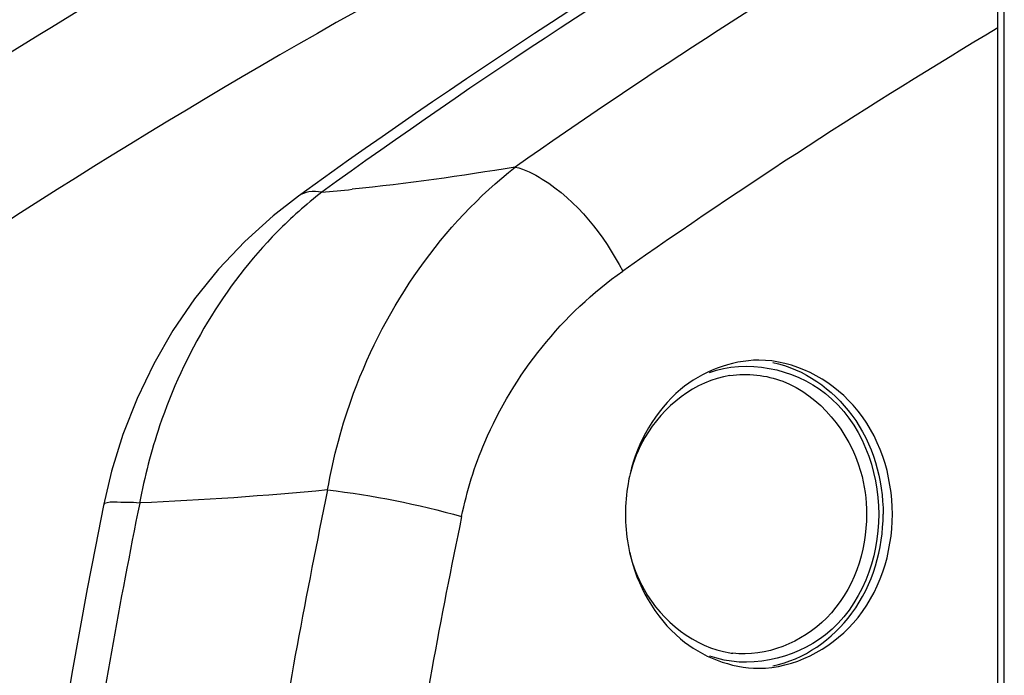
# Model space of a CAD drawing. Header units: millimetres. Extents: x 0 to 297, y 0 to 210.
# Tile 75 of 108: x 195.21 to 199.97, y 166.07 to 169.24. Entities that reach past the tile are written whole.
import ezdxf

# ---------------------------------------------------------------- set-up
doc = ezdxf.new("R2010")
doc.units = ezdxf.units.MM
doc.header["$LTSCALE"] = 16.335
doc.layers.get('0').update_dxf_attribs({"linetype": 'CONTINUOUS'})
doc.layers.add('08_SURFACES', color=7, linetype='CONTINUOUS')
doc.layers.add('AXES_REF', color=7, linetype='CONTINUOUS')

msp = doc.modelspace()

# ---------------------------------------------------------------- linework, layer by layer
at = {"color": 7, "linetype": 'Continuous'}
for points in [[(196.5591, 168.3866), (196.4357, 168.2906), (196.299, 168.167), (196.1722, 168.0327), (196.0561, 167.8885), (195.9513, 167.7356), (195.8582, 167.5746), (195.7773, 167.4067), (195.7091, 167.2328), (195.6537, 167.0541), (195.6147, 166.8877)], [(195.6147, 166.8877), (195.5758, 166.6897), (195.5368, 166.4849), (195.499, 166.2799), (195.4626, 166.0746), (195.4273, 165.8691), (195.3933, 165.6632), (195.3588, 165.4463)]]:
    msp.add_lwpolyline(points, dxfattribs=at)
msp.add_arc((214.1689, 144.063), 30.0289, 119.85763, 125.90367, dxfattribs=at)
at = {"color": 9, "linetype": 'Continuous'}
for centre, radius, start, end in [((214.2583, 144.1107), 29.992, 120.5486, 125.90054), ((212.6946, 141.0516), 32.3777, 116.91988, 122.8628), ((212.5649, 141.0212), 33.0172, 119.26557, 122.8593), ((214.7408, 144.1561), 29.7907, 120.55188, 125.10838), ((195.808, 178.2562), 9.8887, 275.01048, 275.86424), ((197.9666, 166.7324), 2.1155, 127.7439, 131.6857), ((198.0163, 166.6765), 2.1903, 131.6834, 135.4501), ((228.9934, 160.2383), 32.9867, 168.23636, 170.90182), ((229.2902, 160.1798), 34.1676, 168.65627, 171.11571), ((229.3307, 160.2158), 32.6606, 168.30647, 170.94764), ((198.7213, 166.682), 0.5128, 261.5612, 263.0668)]:
    msp.add_arc(centre, radius, start, end, dxfattribs=at)
for points, knots in [([(196.6995, 166.9635), (196.7273, 167.1229), (196.8835, 167.7136), (197.2545, 168.2501), (197.6074, 168.5269)], [0, 0, 0, 0, 0.265128, 1, 1, 1, 1]), ([(197.6074, 168.5269), (197.6538, 168.5164), (197.8766, 168.4036), (198.0354, 168.1975), (198.1274, 168.0228)], [0, 0, 0, 0, 0.194032, 1, 1, 1, 1]), ([(196.6716, 168.4052), (196.6511, 168.409), (196.6115, 168.4113), (196.5737, 168.3971), (196.5592, 168.3866)], [0, 0, 0, 0, 0.537968, 1, 1, 1, 1]), ([(196.4554, 168.213), (196.1986, 167.9523), (195.9364, 167.5061), (195.8134, 167.0268), (195.79, 166.9003)], [0, 0, 0, 0, 0.73993, 1, 1, 1, 1]), ([(197.3479, 166.8353), (197.3733, 166.9581), (197.5149, 167.4185), (197.8373, 167.8188), (198.1274, 168.0228)], [0, 0, 0, 0, 0.261151, 1, 1, 1, 1]), ([(198.5467, 167.5317), (198.7245, 167.5991), (199.2075, 167.5018), (199.3663, 167.0591), (199.3663, 166.8461)], [0, 0, 0, 0, 0.471689, 1, 1, 1, 1]), ([(198.9018, 167.4899), (199.0812, 167.4226), (199.2753, 167.1768), (199.3069, 166.9165), (199.3069, 166.8461)], [0, 0, 0, 0, 0.731401, 1, 1, 1, 1]), ([(195.79, 166.9003), (195.7477, 166.9038), (195.7021, 166.9032), (195.6179, 166.9042), (195.6147, 166.8877)], [0, 0, 0, 0, 0.71521, 1, 1, 1, 1]), ([(199.3663, 166.8461), (199.3663, 166.6337), (199.2083, 166.1923), (198.7273, 166.0932), (198.5496, 166.1595)], [0, 0, 0, 0, 0.528287, 1, 1, 1, 1]), ([(199.3069, 166.8461), (199.3069, 166.6664), (199.189, 166.3034), (198.8197, 166.1535), (198.6594, 166.173)], [0, 0, 0, 0, 0.526738, 1, 1, 1, 1])]:
    msp.add_open_spline(points, degree=3, knots=knots, dxfattribs=at)
for points in [[(197.6074, 168.5269), (197.3455, 168.4833), (197.0824, 168.4463), (196.8183, 168.4192)], [(198.646, 167.5175), (198.7309, 167.5301), (198.8215, 167.52), (198.9018, 167.4899)], [(196.6995, 166.9635), (196.3969, 166.9354), (196.0936, 166.9132), (195.79, 166.9004)], [(196.6995, 166.9635), (196.9184, 166.9387), (197.1355, 166.894), (197.3479, 166.8353)]]:
    msp.add_open_spline(points, degree=3, dxfattribs=at)
at = {"color": 7, "linetype": 'Continuous'}
for points, knots in [([(198.646, 167.5175), (198.4781, 167.4926), (198.2622, 167.3206), (198.1793, 167.1024), (198.1635, 167.0409)], [0, 0, 0, 0, 0.727765, 1, 1, 1, 1]), ([(198.161, 166.6612), (198.1763, 166.5986), (198.2575, 166.3765), (198.4759, 166.2), (198.646, 166.1748)], [0, 0, 0, 0, 0.272501, 1, 1, 1, 1])]:
    msp.add_open_spline(points, degree=3, knots=knots, dxfattribs=at)
at = {"layer": '08_SURFACES', "color": 7, "linetype": 'Continuous'}
for p, q in [((199.9736, 165.265), (199.9736, 169.8128)), ((199.9426, 165.3545), (199.9426, 169.775))]:
    msp.add_line(p, q, dxfattribs=at)
at = {"layer": '08_SURFACES', "color": 9, "linetype": 'Continuous'}
msp.add_arc((214.9911, 144.0344), 29.3227, 120.87731, 125.10706, dxfattribs=at)
at = {"layer": 'AXES_REF', "color": 7, "linetype": 'Continuous'}
for centre, radius, start, end in [((198.9885, 166.8479), 0.8481, 166.8308, 170.0875), ((198.9999, 166.8459), 0.8597, 170.0845, 179.9831), ((198.9999, 166.8464), 0.8597, 180.0169, 189.9144), ((198.9902, 166.8447), 0.8498, 189.9132, 192.4815)]:
    msp.add_arc(centre, radius, start, end, dxfattribs=at)
for points in [[(198.7861, 167.592), (198.651, 167.592), (198.51, 167.5364), (198.4065, 167.4495)], [(198.4065, 167.4495), (198.2851, 167.3476), (198.1989, 167.1955), (198.1627, 167.0411)], [(198.1605, 166.661), (198.1955, 166.5031), (198.2826, 166.3467), (198.4065, 166.2428)], [(198.4065, 166.2428), (198.51, 166.1559), (198.651, 166.1003), (198.7861, 166.1003)]]:
    msp.add_open_spline(points, degree=3, dxfattribs=at)
for points, knots in [([(199.432, 166.8461), (199.432, 167.0329), (199.3167, 167.4065), (198.9549, 167.592), (198.7861, 167.592)], [0, 0, 0, 0, 0.52531, 1, 1, 1, 1]), ([(198.8536, 167.5806), (199.0038, 167.55), (199.2941, 167.3455), (199.3873, 167.0137), (199.3873, 166.8461)], [0, 0, 0, 0, 0.47777, 1, 1, 1, 1]), ([(198.7861, 166.1003), (198.9549, 166.1003), (199.3167, 166.2858), (199.432, 166.6594), (199.432, 166.8461)], [0, 0, 0, 0, 0.47469, 1, 1, 1, 1]), ([(198.8536, 166.1117), (199.0038, 166.1422), (199.2941, 166.3468), (199.3873, 166.6786), (199.3873, 166.8461)], [0, 0, 0, 0, 0.47777, 1, 1, 1, 1])]:
    msp.add_open_spline(points, degree=3, knots=knots, dxfattribs=at)

doc.saveas('drawing.dxf')
